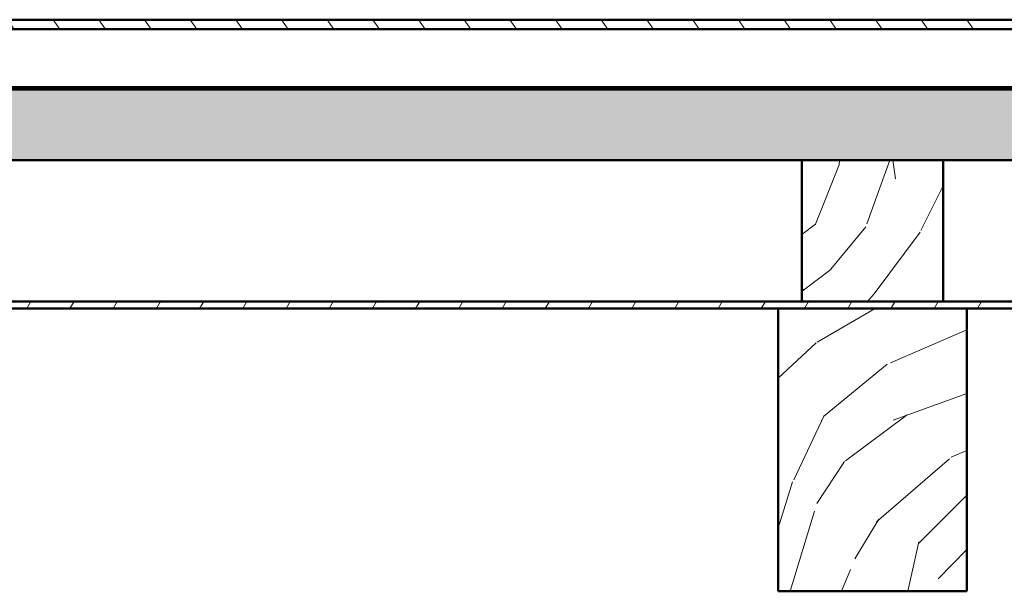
# Model space of a CAD drawing. Header units: millimetres. Extents: x 200 to 13555, y -185 to 8310.
# Tile 54 of 70: x 6045 to 6462, y 7434 to 7677. Entities that reach past the tile are written whole.
import ezdxf

# ---------------------------------------------------------------- set-up
doc = ezdxf.new("R2010")
doc.units = ezdxf.units.MM
doc.header["$LTSCALE"] = 10
doc.layers.add('Schraffur', color=7, linetype='Continuous', lineweight=18)
doc.layers.add('Sichtbare Kanten(DIN)', color=7, linetype='Continuous', lineweight=50)

msp = doc.modelspace()

# ---------------------------------------------------------------- hatches: boundary and pattern name
at = {"layer": 'Schraffur'}
h = msp.add_hatch(dxfattribs=at)
h.set_pattern_fill('ANSI31', color=256, scale=127, angle=80, style=0)
h.set_pattern_definition([(125, (0, 0), (-13.004039, -9.105526), [])])
h.paths.add_polyline_path([(7211.54, 7672.57), (7211.54, 7676.57), (5654.54, 7676.57), (5654.54, 7672.57)])
h = msp.add_hatch(dxfattribs=at)
h.set_pattern_fill('ANSI31', color=256, scale=127, angle=90.0002, style=0)
h.set_pattern_definition([(135.00021, (0, 0), (-11.22528, -11.225361), [])])
h.paths.add_polyline_path([(7399.54, 7646.95), (7399.54, 7647.95), (7368.83, 7647.95), (7368.06, 7647.95), (7299.71, 7647.95), (7298.94, 7647.95), (7298.48, 7647.95), (7297.71, 7647.95), (7249.36, 7647.95), (7248.59, 7647.95), (2439.48, 7647.95), (2438.71, 7647.95), (2390.36, 7647.95), (2389.59, 7647.95), (2389.13, 7647.95), (2388.36, 7647.95), (2320.01, 7647.95), (2319.24, 7647.95), (2288.54, 7647.95), (2288.54, 7646.95)])
h = msp.add_hatch(dxfattribs=at)
h.set_pattern_fill('WOOD', color=256, scale=191.161419, angle=45, style=0, pattern_type=2)
h.set_pattern_definition([(40.236, (-22.979, 22.979), (-1622.059693, -1351.69925), [23.019, -2278.8735]), (56.3099, (-5.407, 37.848), (405.51513, 675.85762), [29.242, -945.494]), (90, (10.81, 62.18), (-135.1716, 135.1716), [21.6274, -248.7163]), (91.8476, (10.814, 83.806), (-135.17061, 3919.9680786), [41.925, -4150.5732]), (57.9946, (9.462, 125.71), (-946.201179, -1486.886665), [25.5042, -2524.8982]), (45, (22.98, 147.34), (0, 270.343), [47.7904, -143.371]), (35.538, (56.772, 181.13), (-811.02639, -540.690855), [23.2557, -1139.5342]), (39.289, (-59.475, 59.475), (-1351.7233, -1081.362832), [19.2115, -1901.9376]), (45, (-44.6, 71.64), (0, 270.343), [28.6742, -162.4872]), (73.3008, (-24.331, 91.917), (675.856861, 2297.92012), [28.2246, -2794.2447]), (97.125, (-16.22, 118.951), (135.171067, -1216.54319), [43.5915, -2135.9803]), (84.2894, (-21.627, 162.206), (135.171614, 1486.886355), [27.1692, -2689.7367]), (51.3402, (-18.924, 189.24), (946.200334, 1216.5438), [34.621, -1696.42]), (33.111, (2.703, 216.274), (-2297.920462, -1486.870144), [37.1169, -3674.5621]), (38.29, (-101.379, 101.379), (1351.718886, 1081.368882), [32.7215, -3239.4405]), (48.3665, (-75.696, 121.654), (2027.569932, 2297.915776), [32.5536, -3222.8095]), (78.6901, (-54.07, 145.985), (-135.17126, -405.51454), [34.4622, -654.7795]), (92.4896, (-47.31, 179.778), (-135.173614, 2838.594139), [31.1188, -3080.7574]), (59.9314, (-48.662, 210.868), (1081.375448, 1892.405787), [29.6763, -2937.9407]), (45, (-33.8, 236.55), (0, 270.343), [22.9394, -168.222]), (32.005, (-17.572, 252.771), (1486.89327, 946.190798), [25.5042, -2524.8982]), (45, (41.9, 41.9), (0, 270.343), [0, -191.1614]), (268.152, (40.5515, 81.103), (135.1979764, 3919.967135), [41.925, -4150.5732]), (251.565, (-95.97, 174.37), (-0.0001, -270.34295), [17.098, -410.351]), (233.13, (-101.38, 158.15), (-675.859614, -946.199756), [27.0342, -1324.6817]), (201.801, (-117.6, 136.523), (-946.20301, -405.5075), [14.5585, -1441.2845]), (71.5651, (40.55, 81.1), (-0.00035, 270.34295), [21.3724, -406.0766]), (51.7098, (47.31, 101.379), (-1081.3736, -1351.715111), [32.7215, -3239.4405]), (34.875, (67.586, 127.061), (2703.4351825, 1892.3815334), [54.3719, -5382.8188]), (34.695, (-8.11, 8.11), (946.20333, 675.85574), [21.3724, -2115.8702]), (60.5241, (9.462, 20.276), (-1081.369994, -1892.396507), [35.7118, -3535.473]), (87.8789, (27.034, 51.365), (-135.171471, -3379.282917), [36.5214, -3615.608]), (79.6952, (28.386, 87.861), (405.51294, 2297.917993), [30.2253, -2992.307]), (54.4623, (33.793, 117.6), (540.68661, 811.02922), [34.8837, -1127.906]), (38.418, (54.0686, 145.985), (-2568.2611067, -2027.5705396), [50.0317, -4953.1453]), (36.87, (-41.903, 41.903), (-946.199756, -675.859614), [27.0342, -1324.6817]), (56.3099, (-20.276, 58.124), (405.51513, 675.85762), [29.242, -945.494]), (87.5104, (-4.055, 82.455), (-135.173614, -2838.594139), [31.1188, -3080.7574]), (90, (-2.7, 113.54), (-135.1716, 135.1716), [35.1446, -235.1993]), (62.354, (-2.703, 148.689), (-1216.541286, -2297.908857), [32.0446, -3172.4002]), (41.634, (12.165, 177.075), (-2297.898082, -2027.589985), [32.5536, -3222.8095]), (27.897, (36.496, 198.702), (1757.226429, 946.188096), [26.0008, -2574.084]), (36.254, (-75.696, 75.696), (1081.370083, 811.032443), [25.1433, -2489.1893]), (59.9314, (-55.42, 90.565), (1081.375448, 1892.405787), [29.6763, -2937.9407]), (77.0054, (-40.551, 116.248), (-270.342865, -1081.37266), [36.0683, -1767.3447]), (94.8991, (-32.441, 151.392), (270.342957, -3244.1094184), [47.4835, -4700.8696]), (60.9454, (-36.496, 198.702), (-405.514917, -675.85818), [27.8335, -1363.843]), (38.991, (-22.979, 223.033), (1486.880968, 1216.539186), [36.5214, -3615.608]), (21.801, (5.407, 246.012), (946.20301, 405.5075), [14.5585, -1441.2845]), (35.538, (-116.248, 116.248), (-811.02639, -540.690855), [23.2557, -1139.5342]), (55.008, (-97.324, 129.765), (1216.544385, 1757.231934), [32.9996, -3266.9678]), (82.4054, (-78.3995, 156.799), (405.5134296, 3108.954545), [40.9103, -4050.1179]), (74.0546, (62.179, 62.179), (405.514497, 1486.886393), [19.6812, -1948.451]), (55.7843, (67.586, 81.103), (-1757.23487, -2568.266608), [40.8657, -4045.702]), (37.875, (90.565, 114.896), (-1081.3721, -811.029496), [46.2358, -1494.9568])])
h.paths.add_polyline_path([(2288.54, 7616.95), (2613.34, 7616.95), (2673.34, 7616.95), (3240.54, 7616.95), (3300.54, 7616.95), (3867.74, 7616.95), (3927.74, 7616.95), (4494.94, 7616.95), (4554.94, 7616.95), (5122.14, 7616.95), (5182.14, 7616.95), (5749.34, 7616.95), (5809.34, 7616.95), (6376.54, 7616.95), (6436.54, 7616.95), (7003.74, 7616.95), (7063.74, 7616.95), (7399.54, 7616.95), (7399.54, 7646.95), (2288.54, 7646.95)])
h = msp.add_hatch(dxfattribs=at)
h.set_pattern_fill('WOOD', color=256, scale=191.161419, angle=60, style=0, pattern_type=2)
h.set_pattern_definition([(55.23598, (-28.144, 16.249), (-1216.94451, -1725.460685), [23.019, -2278.8735]), (71.30988, (-15.02, 35.16), (216.77301, 757.78328), [29.242, -945.494]), (105, (-5.65, 62.86), (-165.5507, 95.5808), [21.6274, -248.7163]), (106.84758, (-11.245, 83.7495), (-1145.125723, 3751.414121), [41.925, -4150.5732]), (72.99458, (-23.396, 123.875), (-529.12622, -1681.11691), [25.5042, -2524.8982]), (60, (-15.94, 148.26), (-69.97, 261.1314), [47.7904, -143.371]), (50.53798, (7.958, 189.652), (-643.45053, -732.17609), [23.2557, -1139.5342]), (54.28898, (-72.842, 42.056), (-1025.78769, -1394.367623), [19.2115, -1901.9376]), (60, (-61.63, 57.65), (-69.97, 261.1314), [28.6742, -162.4872]), (88.30078, (-47.292, 82.487), (58.083035, 2394.544995), [28.2246, -2794.2447]), (112.12498, (-46.455, 110.7), (445.42933, -1140.105812), [43.5915, -2135.9803]), (99.28938, (-62.872, 151.081), (-254.268183, 1471.207018), [27.1692, -2689.7367]), (66.34018, (-67.258, 177.894), (599.095185, 1419.98551), [34.621, -1696.42]), (48.11098, (-53.365, 209.605), (-1834.791198, -2030.95114), [37.1169, -3674.5621]), (53.28998, (-124.163, 71.686), (1025.781861, 1394.372324), [32.7215, -3239.4405]), (63.36648, (-104.603, 97.918), (1363.73886, 2744.38938), [32.5536, -3222.8095]), (93.6901, (-90.01, 127.017), (-25.6107, -426.68185), [34.4622, -654.7795]), (107.48958, (-92.228, 161.408), (-865.248859, 2706.886219), [31.1188, -3080.7574]), (74.93138, (-101.58, 191.088), (554.738632, 2107.80397), [29.6763, -2937.9407]), (60, (-93.87, 219.74), (-69.97, 261.1314), [22.9394, -168.222]), (47.00498, (-82.395, 239.61), (1191.336916, 1298.785963), [25.5042, -2524.8982]), (60, (29.63, 51.32), (-69.97, 261.1314), [0, -191.1614]), (283.15198, (18.179, 88.835), (-883.969452, 3821.389648), [41.925, -4150.5732]), (266.565, (-137.83, 143.59), (69.9697, -261.1313), [17.098, -410.351]), (248.12998, (-138.857, 126.523), (-407.93616, -1088.88396), [27.0342, -1324.6817]), (216.80098, (-148.927, 101.434), (-809.00911, -636.585214), [14.5585, -1441.2845]), (86.5651, (18.18, 88.835), (-69.97014, 261.1312), [21.3724, -406.0766]), (66.70978, (19.459, 110.169), (-694.677689, -1585.536349), [32.7215, -3239.4405]), (49.87498, (32.397, 140.224), (2121.534461, 2527.599886), [54.3719, -5382.8188]), (49.69498, (-9.933, 5.735), (739.038244, 897.72167), [21.3724, -2115.8702]), (75.52408, (3.892, 22.034), (-554.735765, -2107.793593), [35.7118, -3535.473]), (102.87888, (12.819, 56.612), (744.055884, -3299.121884), [36.5214, -3615.608]), (94.69518, (4.679, 92.215), (-203.048618, 2324.572887), [30.2253, -2992.307]), (69.46228, (2.205, 122.338), (312.35371, 923.33394), [34.8837, -1127.906]), (53.41798, (14.4426, 155.005), (-1955.976878, -2623.1968775), [50.0317, -4953.1453]), (51.86998, (-51.32, 29.63), (-739.03379, -897.72449), [27.0342, -1324.6817]), (71.30988, (-34.63, 50.896), (216.77301, 757.78328), [29.242, -945.494]), (102.51038, (-25.258, 78.596), (604.113463, -2776.857129), [31.1188, -3080.7574]), (105, (-32, 108.98), (-165.5507, 95.5808), [35.1446, -235.1993]), (77.35398, (-41.095, 142.923), (-580.347054, -2534.47334), [32.0446, -3172.4002]), (56.63398, (-34.079, 174.19), (-1694.82119, -2553.240662), [32.5536, -3222.8095]), (42.89698, (-16.175, 201.377), (1452.459422, 1368.750622), [26.0008, -2574.084]), (51.25398, (-92.708, 53.525), (834.613061, 1063.276031), [25.1433, -2489.1893]), (74.93138, (-76.972, 73.135), (554.738632, 2107.80397), [29.6763, -2937.9407]), (92.00538, (-69.257, 101.791), (18.748253, -1114.49567), [36.0683, -1767.3447]), (109.89908, (-70.519, 137.837), (1100.767358, -3063.5995914), [47.4835, -4700.8696]), (75.94538, (-86.68, 182.486), (-216.772656, -757.78377), [27.8335, -1363.843]), (53.99098, (-79.921, 209.486), (1121.353822, 1559.919296), [36.5214, -3615.608]), (36.80098, (-58.45, 239.03), (809.00911, 636.585214), [14.5585, -1441.2845]), (50.53798, (-142.374, 82.2), (-643.45053, -732.17609), [23.2557, -1139.5342]), (70.00798, (-127.593, 100.154), (720.287329, 2012.220285), [32.9996, -3266.9678]), (97.40538, (-116.311, 131.165), (-412.959547, 3107.974247), [40.9103, -4050.1179]), (89.05458, (43.967, 76.153), (6.863007, 1541.17684), [19.6812, -1948.451]), (70.78428, (44.292, 95.832), (-1032.643371, -2935.560496), [40.8657, -4045.702]), (52.87498, (57.742, 134.42), (-834.615774, -1063.273707), [46.2358, -1494.957])])
h.paths.add_polyline_path([(6436.54, 7556.95), (6436.54, 7616.95), (6376.54, 7616.95), (6376.54, 7556.95)])
h = msp.add_hatch(dxfattribs=at)
h.set_pattern_fill('ANSI31', color=256, scale=127, angle=15, style=0)
h.set_pattern_definition([(59.99998, (0, 0), (-13.74815, 7.937505), [])])
h.paths.add_polyline_path([(7974.54, 7553.95), (7974.54, 7556.95), (7690.94, 7556.95), (7630.94, 7556.95), (7063.74, 7556.95), (7003.74, 7556.95), (6436.54, 7556.95), (6376.54, 7556.95), (5809.34, 7556.95), (5749.34, 7556.95), (5182.14, 7556.95), (5122.14, 7556.95), (4554.94, 7556.95), (4494.94, 7556.95), (3927.74, 7556.95), (3867.74, 7556.95), (3300.54, 7556.95), (3240.54, 7556.95), (2673.34, 7556.95), (2613.34, 7556.95), (2046.14, 7556.95), (1986.14, 7556.95), (1702.54, 7556.95), (1702.54, 7553.95), (1976.14, 7553.95), (2056.14, 7553.95), (2603.34, 7553.95), (2683.34, 7553.95), (3230.54, 7553.95), (3310.54, 7553.95), (3857.74, 7553.95), (3937.74, 7553.95), (4484.94, 7553.95), (4564.94, 7553.95), (5112.14, 7553.95), (5192.14, 7553.95), (5739.34, 7553.95), (5819.34, 7553.95), (6366.54, 7553.95), (6446.54, 7553.95), (6993.74, 7553.95), (7073.74, 7553.95), (7620.94, 7553.95), (7700.94, 7553.95)])
h = msp.add_hatch(dxfattribs=at)
h.set_pattern_fill('WOOD', color=256, scale=191.161419, angle=30, style=0, pattern_type=2)
h.set_pattern_definition([(25.23602, (-16.249, 28.144), (-1916.634516, -885.822018), [23.019, -2278.8735]), (41.30992, (4.573, 37.958), (566.62215, 547.87351), [29.242, -945.494]), (75, (26.54, 57.26), (-95.5808, 165.5507), [21.6274, -248.7163]), (76.84762, (32.136, 78.152), (883.99613, 3821.383476), [41.925, -4150.5732]), (42.99462, (41.676, 118.977), (-1298.79428, -1191.327849), [25.5042, -2524.8982]), (30, (60.33, 136.37), (69.97, 261.1314), [47.7904, -143.371]), (20.53802, (101.717, 160.264), (-923.33231, -312.35854), [23.2557, -1139.5342]), (24.28902, (-42.056, 72.842), (-1585.54147, -694.66517), [19.2115, -1901.9376]), (30, (-24.54, 80.74), (69.97, 261.1314), [28.6742, -162.4872]), (58.30082, (0.288, 95.082), (1247.572295, 2044.696246), [28.2246, -2794.2447]), (82.12502, (15.119, 119.096), (-184.298853, -1210.075403), [43.5915, -2135.9803]), (69.28942, (21.091, 162.276), (515.399716, 1401.237142), [27.1692, -2689.7367]), (36.34022, (30.7, 187.69), (1228.823683, 930.196886), [34.621, -1696.42]), (18.11102, (58.587, 208.205), (-2604.450705, -841.461703), [37.1169, -3674.562]), (23.29002, (-71.686, 124.163), (1585.538774, 694.672154), [32.7215, -3239.4405]), (33.36652, (-41.63, 137.101), (2553.225872, 1694.843471), [32.5536, -3222.8095]), (63.6901, (-14.44, 155.005), (-235.52016, -356.71216), [34.4622, -654.7795]), (77.48962, (0.832, 185.897), (604.113463, 2776.857129), [31.1188, -3080.7574]), (44.93142, (7.573, 216.277), (1534.318532, 1548.043658), [29.6763, -2937.9407]), (30, (28.58, 237.24), (69.97, 261.1314), [22.9394, -168.222]), (17.00502, (48.448, 248.706), (1681.120605, 529.114484), [25.5042, -2524.8982]), (30, (51.32, 29.63), (69.97, 261.1314), [0, -191.1614]), (253.15202, (60.161, 67.844), (1145.151913, 3751.406127), [41.925, -4150.5732]), (236.565, (-47.57, 193.27), (-69.9699, -261.1312), [17.098, -410.351]), (218.13002, (-56.992, 179), (-897.72449, -739.03379), [27.0342, -1324.6817]), (186.80102, (-78.257, 162.308), (-1018.91493, -146.7952), [14.5585, -1441.2845]), (56.5651, (60.16, 67.84), (69.9695, 261.13136), [21.3724, -406.0766]), (36.70982, (71.937, 85.68), (-1394.375905, -1025.776994), [32.7215, -3239.4405]), (19.87502, (98.169, 105.239), (3101.1018064, 1128.2008865), [54.3719, -5382.8188]), (19.69502, (-5.735, 9.933), (1088.886412, 407.931495), [21.3724, -2115.8702]), (45.52412, (14.387, 17.136), (-1534.310861, -1548.036105), [35.7118, -3535.473]), (72.87892, (39.407, 42.618), (-1005.18714, -3229.152083), [36.5214, -3615.608]), (64.69522, (50.159, 77.521), (986.439542, 2114.664247), [30.2253, -2992.307]), (39.46232, (63.078, 104.846), (732.17272, 643.45436), [34.8837, -1127.906]), (23.41802, (90.01, 127.017), (-3005.523101, -1293.769027), [50.0317, -4953.1453]), (21.87002, (-29.63, 51.32), (-1088.88396, -407.93616), [27.0342, -1324.6817]), (41.30992, (-4.54, 61.39), (566.62215, 547.87351), [29.242, -945.494]), (72.51042, (17.424, 80.695), (-865.248859, -2706.886219), [31.1188, -3080.7574]), (75, (26.78, 110.37), (-95.5808, 165.5507), [35.1446, -235.1993]), (47.35402, (35.872, 144.322), (-1769.830484, -1904.746144), [32.0446, -3172.4002]), (26.63402, (57.581, 167.892), (-2744.377479, -1363.762809), [32.5536, -3222.8095]), (12.89702, (86.68, 182.486), (1942.241712, 459.144606), [26.0008, -2574.084]), (21.25402, (-53.525, 92.708), (1254.433738, 503.518496), [25.1433, -2489.1893]), (44.93142, (-30.092, 101.823), (1534.318532, 1548.043658), [29.6763, -2937.9407]), (62.00542, (-9.083, 122.782), (-541.010617, -974.55611), [36.0683, -1767.3447]), (79.89912, (7.847, 154.63), (-578.5048154, -3203.539201), [47.4835, -4700.8696]), (45.94542, (16.175, 201.377), (-566.62209, -547.87411), [27.8335, -1363.843]), (23.99102, (35.529, 221.381), (1751.079932, 790.254185), [36.5214, -3615.608]), (6.80102, (68.895, 236.23), (1018.91493, 146.7952), [14.5585, -1441.2845]), (20.53802, (-82.2, 142.374), (-923.33231, -312.35854), [23.2557, -1139.5342]), (40.00802, (-60.422, 150.532), (1629.896195, 1382.491484), [32.9996, -3266.9678]), (67.40542, (-35.146, 171.7475), (1196.351417, 2898.065353), [40.9103, -4050.1179]), (59.05462, (76.153, 43.967), (776.530925, 1331.267394), [19.6812, -1948.451]), (40.78432, (86.274, 60.847), (-2362.074069, -2025.9501104), [40.8657, -4045.702]), (22.87502, (117.216, 87.54), (-1254.434925, -503.51513), [46.2358, -1494.957])])
h.paths.add_polyline_path([(6366.54, 7553.95), (6366.54, 7433.95), (6446.54, 7433.95), (6446.54, 7553.95)])

# ---------------------------------------------------------------- linework, layer by layer
at = {"layer": 'Sichtbare Kanten(DIN)'}
for p, q in [((7211.54, 7676.57), (5654.54, 7676.57)), ((7211.54, 7672.57), (5654.54, 7672.57)), ((5654.54, 7672.57), (7211.54, 7672.57)), ((7399.54, 7647.95), (2288.54, 7647.95)), ((7399.54, 7646.95), (2288.54, 7646.95)), ((2288.54, 7646.95), (7399.54, 7646.95)), ((2288.54, 7616.95), (7399.54, 7616.95)), ((6436.54, 7616.95), (6376.54, 7616.95)), ((6376.54, 7616.95), (6376.54, 7556.95)), ((6436.54, 7556.95), (6436.54, 7616.95)), ((7974.54, 7556.95), (1702.54, 7556.95)), ((6376.54, 7556.95), (6436.54, 7556.95)), ((1702.54, 7553.95), (7974.54, 7553.95)), ((6366.54, 7553.95), (6366.54, 7433.95)), ((6446.54, 7553.95), (6366.54, 7553.95)), ((6446.54, 7433.95), (6446.54, 7553.95)), ((6366.54, 7433.95), (6446.54, 7433.95))]:
    msp.add_line(p, q, dxfattribs=at)

doc.saveas('drawing.dxf')
